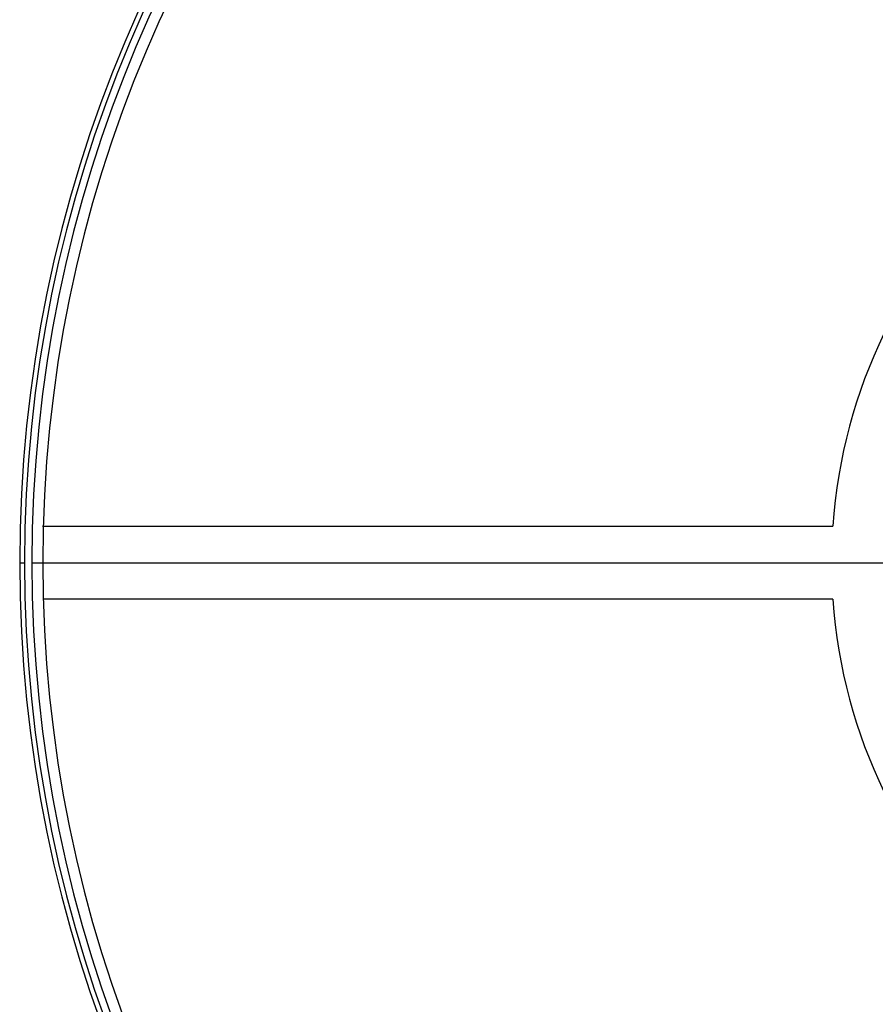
# Model space of a CAD drawing. Header units: millimetres. Extents: x -275 to 275, y -275 to 275.
# Tile 2 of 10: x -275 to -99, y -91 to 112. Entities that reach past the tile are written whole.
import ezdxf

# ---------------------------------------------------------------- set-up
doc = ezdxf.new("R2010")
doc.units = ezdxf.units.MM

msp = doc.modelspace()

# ---------------------------------------------------------------- linework, layer by layer
at = {"color": 7, "linetype": 'Continuous', "lineweight": 25}
for p, q in [((-275, 0), (-274, 0)), ((-272.5, 0), (-93.27, 0)), ((-107.74, -7.5), (-270.09, -7.5))]:
    msp.add_line(p, q, dxfattribs=at)
for radius, start, end in [(275, 0, 180), (274, 0, 180), (272.5, 0, 180), (270.25, 0, 180), (108, 3.9821, 176.0179), (275, 180, 0), (274, 180, 0), (272.5, 180, 0), (270.25, 180, 0), (108, 183.9821, 356.0179)]:
    msp.add_arc((0, 0), radius, start, end, dxfattribs=at)
msp.add_open_spline([(-270.32, 7.5), (-241.88, 7.5), (-210.85, 7.5), (-174.66, 7.5), (-148.91, 7.5), (-125.75, 7.5), (-107.74, 7.5)], degree=3, knots=[0, 0, 0, 0, 0.5251567, 0.5728473, 0.6678848, 1, 1, 1, 1], dxfattribs=at)

doc.saveas('drawing.dxf')
